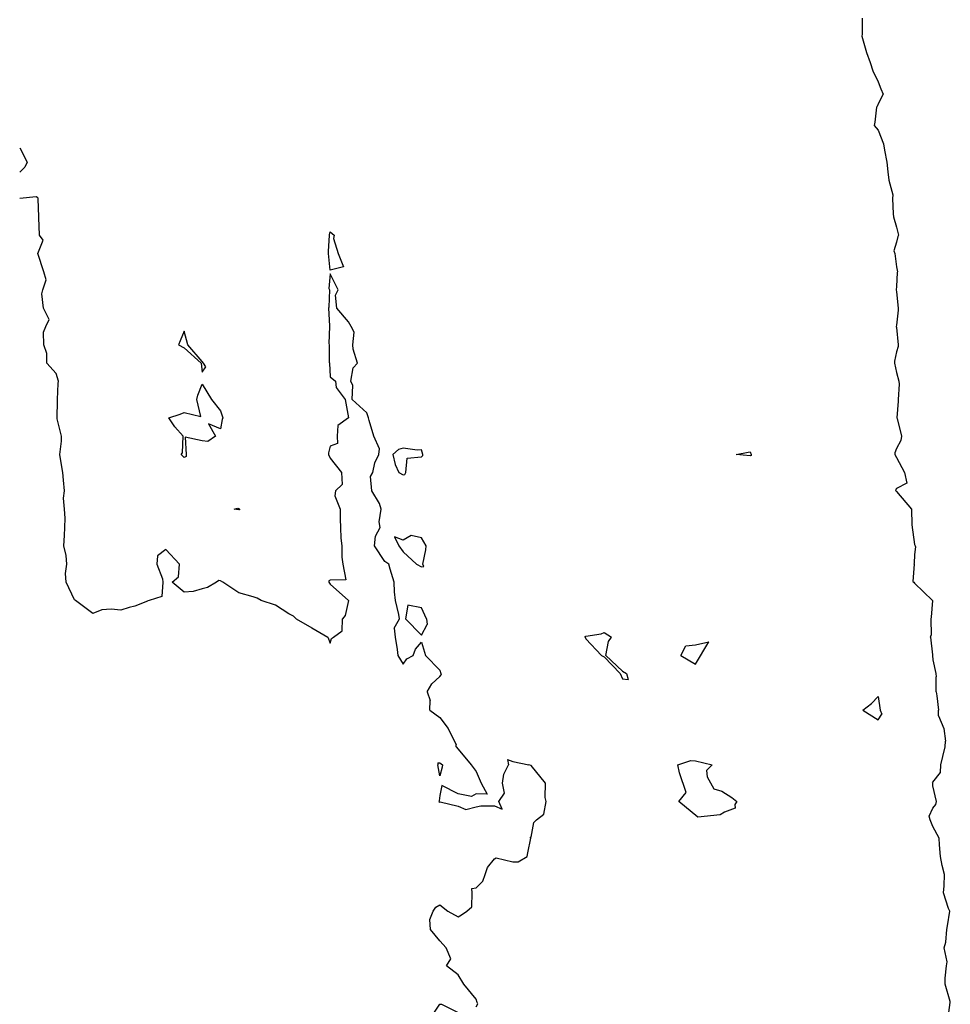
# Model space of a CAD drawing. Header units: inches. Extents: x 158323 to 160611, y 432808 to 437248.
# Tile 76 of 228: x 159224 to 159250, y 436833 to 436860. Entities that reach past the tile are written whole.
import ezdxf

# ---------------------------------------------------------------- set-up
doc = ezdxf.new("R2010")
doc.units = ezdxf.units.IN
doc.header["$MEASUREMENT"] = 0
doc.layers.add('Hoogtelijn-bestaand 5.00 M', color=7, linetype='Continuous', lineweight=15)
doc.layers.add('Hoogtelijn-bestaand 6.00 M', color=7, linetype='Continuous', lineweight=15)

msp = doc.modelspace()

# ---------------------------------------------------------------- linework, layer by layer
at = {"layer": 'Hoogtelijn-bestaand 5.00 M', "color": 252, "linetype": 'Continuous', "lineweight": 25}
for p, q in [((159249.192, 436843.75, 5), (159249.198, 436843.302, 5)), ((159249.181, 436843.25, 5), (159249.198, 436843.302, 5)), ((159249.181, 436843.25, 5), (159249.238, 436842.762, 5)), ((159249.238, 436842.762, 5), (159249.24, 436842.75, 5)), ((159249.24, 436842.75, 5), (159249.25, 436842.63, 5)), ((159249.25, 436842.63, 5), (159249.328, 436842.25, 5)), ((159249.328, 436842.25, 5), (159249.342, 436842.158, 5)), ((159249.336, 436841.75, 5), (159249.342, 436842.158, 5)), ((159249.336, 436841.75, 5), (159249.358, 436841.642, 5)), ((159249.358, 436841.642, 5), (159249.407, 436841.25, 5)), ((159249.407, 436841.093, 5), (159249.407, 436841.25, 5)), ((159249.407, 436841.093, 5), (159249.547, 436840.75, 5)), ((159249.547, 436840.75, 5), (159249.596, 436840.404, 5)), ((159249.589, 436840.25, 5), (159249.596, 436840.404, 5)), ((159249.52, 436839.98, 5), (159249.589, 436840.25, 5)), ((159249.463, 436839.75, 5), (159249.52, 436839.98, 5))]:
    msp.add_line(p, q, dxfattribs=at)
for points in [[(159247.313, 436860.187, 5), (159247.316, 436859.75, 5), (159247.306, 436859.694, 5), (159247.436, 436859.25, 5), (159247.53, 436858.97, 5), (159247.602, 436858.75, 5), (159247.75, 436858.445, 5), (159247.823, 436858.25, 5), (159247.89, 436858.11, 5), (159247.75, 436857.84, 5), (159247.727, 436857.773, 5), (159247.703, 436857.75, 5), (159247.658, 436857.342, 5), (159247.644, 436857.25, 5), (159247.75, 436857.124, 5), (159247.899, 436856.75, 5), (159247.924, 436856.576, 5), (159247.992, 436856.25, 5), (159248.018, 436855.982, 5), (159248.041, 436855.75, 5), (159248.149, 436855.351, 5), (159248.143, 436855.25, 5), (159248.164, 436854.836, 5), (159248.173, 436854.75, 5), (159248.25, 436854.471, 5), (159248.304, 436854.25, 5), (159248.292, 436854.208, 5), (159248.25, 436854.055, 5), (159248.176, 436853.824, 5), (159248.205, 436853.75, 5), (159248.25, 436853.383, 5), (159248.278, 436853.25, 5), (159248.276, 436853.224, 5), (159248.25, 436852.844, 5), (159248.244, 436852.756, 5), (159248.246, 436852.75, 5), (159248.25, 436852.696, 5), (159248.295, 436852.25, 5), (159248.299, 436852.201, 5), (159248.25, 436851.787, 5), (159248.247, 436851.753, 5), (159248.247, 436851.75, 5), (159248.25, 436851.719, 5), (159248.302, 436851.25, 5), (159248.301, 436851.199, 5), (159248.25, 436851.053, 5), (159248.195, 436850.805, 5), (159248.2, 436850.75, 5), (159248.25, 436850.489, 5), (159248.315, 436850.25, 5), (159248.326, 436850.174, 5), (159248.297, 436849.75, 5), (159248.298, 436849.703, 5), (159248.267, 436849.25, 5), (159248.268, 436849.232, 5), (159248.393, 436848.75, 5), (159248.373, 436848.628, 5), (159248.25, 436848.407, 5), (159248.212, 436848.288, 5), (159248.209, 436848.25, 5), (159248.25, 436848.167, 5), (159248.468, 436847.75, 5), (159248.539, 436847.461, 5), (159248.25, 436847.318, 5), (159248.222, 436847.278, 5), (159248.232, 436847.25, 5), (159248.25, 436847.231, 5), (159248.667, 436846.75, 5), (159248.677, 436846.323, 5), (159248.75, 436845.783, 5), (159248.766, 436845.75, 5), (159248.778, 436845.722, 5), (159248.75, 436845.512, 5), (159248.737, 436845.263, 5), (159248.731, 436845.256, 5), (159248.738, 436845.25, 5), (159248.702, 436844.774, 5), (159248.725, 436844.75, 5), (159248.75, 436844.726, 5), (159249.241, 436844.25, 5), (159249.204, 436843.796, 5), (159249.192, 436843.75, 5)], [(159249.664, 436832.836, 5), (159249.727, 436833.25, 5), (159249.722, 436833.278, 5), (159249.583, 436833.75, 5), (159249.587, 436833.913, 5), (159249.62, 436834.25, 5), (159249.639, 436834.361, 5), (159249.559, 436834.75, 5), (159249.6, 436834.901, 5), (159249.627, 436835.25, 5), (159249.653, 436835.347, 5), (159249.709, 436835.75, 5), (159249.674, 436835.826, 5), (159249.538, 436836.25, 5), (159249.561, 436836.439, 5), (159249.563, 436836.75, 5), (159249.504, 436836.996, 5), (159249.462, 436837.25, 5), (159249.435, 436837.565, 5), (159249.422, 436837.75, 5), (159249.25, 436838.064, 5), (159249.175, 436838.25, 5), (159249.146, 436838.354, 5), (159249.25, 436838.569, 5), (159249.327, 436838.673, 5), (159249.347, 436838.75, 5), (159249.25, 436839.184, 5), (159249.244, 436839.25, 5), (159249.242, 436839.258, 5), (159249.25, 436839.28, 5), (159249.458, 436839.542, 5), (159249.463, 436839.75, 5)]]:
    msp.add_polyline3d(points, dxfattribs=at)
at = {"layer": 'Hoogtelijn-bestaand 6.00 M', "color": 252, "linetype": 'Continuous', "lineweight": 25}
for p, q in [((159231.823, 436843.75, 6), (159232.25, 436843.5, 6)), ((159233.076, 436843.424, 6), (159233.083, 436843.75, 6)), ((159234.505, 436843.495, 6), (159234.647, 436843.75, 6)), ((159234.816, 436843.75, 6), (159235.25, 436843.299, 6)), ((159235.25, 436843.299, 6), (159235.402, 436843.598, 6)), ((159235.388, 436843.75, 6), (159235.402, 436843.598, 6)), ((159232.25, 436843.5, 6), (159232.69, 436843.25, 6)), ((159232.845, 436843.25, 6), (159233.076, 436843.424, 6)), ((159234.505, 436843.495, 6), (159234.53, 436843.25, 6)), ((159239.75, 436843.274, 6), (159240.164, 436843.336, 6)), ((159240.164, 436843.336, 6), (159240.25, 436843.379, 6)), ((159240.25, 436843.379, 6), (159240.455, 436843.25, 6)), ((159232.69, 436843.25, 6), (159232.75, 436843.083, 6)), ((159232.75, 436843.083, 6), (159232.79, 436843.21, 6)), ((159232.79, 436843.21, 6), (159232.845, 436843.25, 6)), ((159234.53, 436843.25, 6), (159234.587, 436842.913, 6)), ((159235.083, 436842.917, 6), (159235.25, 436843.111, 6)), ((159235.25, 436843.111, 6), (159235.364, 436842.75, 6)), ((159239.729, 436843.25, 6), (159239.733, 436843.267, 6)), ((159239.729, 436843.25, 6), (159239.75, 436843.199, 6)), ((159239.733, 436843.267, 6), (159239.75, 436843.274, 6)), ((159239.75, 436843.199, 6), (159240.177, 436842.75, 6)), ((159240.3, 436842.75, 6), (159240.369, 436843.131, 6)), ((159240.369, 436843.131, 6), (159240.455, 436843.25, 6)), ((159242.75, 436843.04, 6), (159243.12, 436843.12, 6)), ((159242.75, 436842.505, 6), (159243.12, 436843.12, 6)), ((159234.587, 436842.913, 6), (159234.602, 436842.75, 6)), ((159235.026, 436842.75, 6), (159235.083, 436842.917, 6)), ((159242.345, 436842.75, 6), (159242.49, 436843.01, 6)), ((159242.49, 436843.01, 6), (159242.75, 436843.04, 6)), ((159234.602, 436842.75, 6), (159234.75, 436842.508, 6)), ((159234.75, 436842.508, 6), (159234.845, 436842.655, 6)), ((159234.845, 436842.655, 6), (159235.026, 436842.75, 6)), ((159235.364, 436842.75, 6), (159235.75, 436842.343, 6)), ((159240.177, 436842.75, 6), (159240.25, 436842.709, 6)), ((159240.25, 436842.709, 6), (159240.693, 436842.25, 6)), ((159240.3, 436842.75, 6), (159240.75, 436842.32, 6)), ((159242.345, 436842.75, 6), (159242.75, 436842.505, 6)), ((159235.75, 436842.343, 6), (159235.781, 436842.25, 6)), ((159235.781, 436842.25, 6), (159235.784, 436842.216, 6)), ((159240.693, 436842.25, 6), (159240.75, 436842.112, 6)), ((159240.75, 436842.32, 6), (159240.866, 436842.25, 6)), ((159240.866, 436842.25, 6), (159240.909, 436842.091, 6)), ((159235.408, 436841.75, 6), (159235.533, 436841.967, 6)), ((159235.533, 436841.967, 6), (159235.75, 436842.169, 6)), ((159235.75, 436842.169, 6), (159235.784, 436842.216, 6)), ((159240.75, 436842.112, 6), (159240.909, 436842.091, 6)), ((159235.408, 436841.75, 6), (159235.485, 436841.515, 6)), ((159235.474, 436841.25, 6), (159235.485, 436841.515, 6)), ((159247.329, 436841.25, 6), (159247.567, 436841.433, 6)), ((159247.567, 436841.433, 6), (159247.75, 436841.625, 6)), ((159247.75, 436841.625, 6), (159247.805, 436841.25, 6)), ((159235.474, 436841.25, 6), (159235.75, 436841.054, 6)), ((159247.329, 436841.25, 6), (159247.75, 436840.986, 6)), ((159247.805, 436841.25, 6), (159247.856, 436841.144, 6)), ((159235.75, 436841.054, 6), (159235.976, 436840.75, 6)), ((159247.75, 436840.986, 6), (159247.856, 436841.144, 6)), ((159235.976, 436840.75, 6), (159236.197, 436840.303, 6)), ((159236.197, 436840.25, 6), (159236.197, 436840.303, 6)), ((159236.197, 436840.25, 6), (159236.25, 436840.182, 6)), ((159236.25, 436840.182, 6), (159236.614, 436839.75, 6)), ((159235.695, 436839.805, 6), (159235.75, 436839.812, 6)), ((159235.75, 436839.812, 6), (159235.829, 436839.75, 6)), ((159237.602, 436839.898, 6), (159237.628, 436839.75, 6)), ((159237.602, 436839.898, 6), (159237.75, 436839.85, 6)), ((159237.75, 436839.85, 6), (159238.192, 436839.75, 6)), ((159242.271, 436839.75, 6), (159242.626, 436839.874, 6)), ((159242.626, 436839.874, 6), (159242.75, 436839.862, 6)), ((159242.75, 436839.862, 6), (159243.206, 436839.75, 6)), ((159235.695, 436839.805, 6), (159235.698, 436839.75, 6))]:
    msp.add_line(p, q, dxfattribs=at)
for points in [[(159224.25, 436856.643, 6), (159224.454, 436856.25, 6), (159224.391, 436856.109, 6), (159224.25, 436855.975, 6)], [(159231.823, 436843.75, 6), (159231.75, 436843.826, 6), (159231.619, 436843.882, 6), (159231.25, 436844.127, 6), (159230.861, 436844.25, 6), (159230.75, 436844.312, 6), (159230.645, 436844.355, 6), (159230.25, 436844.461, 6), (159229.809, 436844.75, 6), (159229.75, 436844.79, 6), (159229.7, 436844.8, 6), (159229.639, 436844.75, 6), (159229.39, 436844.61, 6), (159229.25, 436844.575, 6), (159229, 436844.5, 6), (159228.75, 436844.479, 6), (159228.425, 436844.75, 6), (159228.602, 436844.898, 6), (159228.628, 436845.25, 6), (159228.25, 436845.648, 6), (159228.026, 436845.475, 6), (159228.004, 436845.25, 6), (159228.16, 436844.84, 6), (159228.169, 436844.75, 6), (159228.141, 436844.359, 6), (159227.795, 436844.25, 6), (159227.76, 436844.24, 6), (159227.75, 436844.237, 6), (159227.402, 436844.098, 6), (159227.25, 436844.061, 6), (159227.017, 436843.983, 6), (159226.75, 436844.011, 6), (159226.503, 436843.997, 6), (159226.25, 436843.897, 6), (159225.776, 436844.25, 6), (159225.75, 436844.266, 6), (159225.523, 436844.75, 6), (159225.506, 436844.994, 6), (159225.542, 436845.25, 6), (159225.521, 436845.48, 6), (159225.46, 436845.75, 6), (159225.474, 436846.026, 6), (159225.49, 436846.25, 6), (159225.496, 436846.504, 6), (159225.478, 436846.75, 6), (159225.452, 436847.049, 6), (159225.473, 436847.25, 6), (159225.452, 436847.548, 6), (159225.428, 436847.75, 6), (159225.37, 436848.13, 6), (159225.347, 436848.25, 6), (159225.391, 436848.609, 6), (159225.394, 436848.75, 6), (159225.275, 436849.225, 6), (159225.275, 436849.25, 6), (159225.289, 436849.711, 6), (159225.285, 436849.75, 6), (159225.308, 436850.192, 6), (159225.312, 436850.25, 6), (159225.25, 436850.462, 6), (159224.993, 436850.75, 6), (159224.993, 436851.007, 6), (159224.914, 436851.25, 6), (159224.901, 436851.599, 6), (159224.966, 436851.75, 6), (159225.055, 436851.945, 6), (159224.906, 436852.25, 6), (159224.857, 436852.643, 6), (159224.887, 436852.75, 6), (159224.971, 436853.029, 6), (159224.913, 436853.25, 6), (159224.75, 436853.75, 6), (159224.89, 436854.11, 6), (159224.795, 436854.25, 6), (159224.77, 436854.73, 6), (159224.771, 436854.75, 6), (159224.755, 436855.246, 6), (159224.755, 436855.25, 6), (159224.75, 436855.267, 6), (159224.7, 436855.3, 6), (159224.25, 436855.25, 6)], [(159234.647, 436843.75, 6), (159234.629, 436843.871, 6), (159234.539, 436844.25, 6), (159234.515, 436844.485, 6), (159234.5, 436844.75, 6), (159234.39, 436845.11, 6), (159234.356, 436845.25, 6), (159234.25, 436845.323, 6), (159233.961, 436845.75, 6), (159233.99, 436846.01, 6), (159234.115, 436846.25, 6), (159234.094, 436846.406, 6), (159234.148, 436846.75, 6), (159234.096, 436846.904, 6), (159233.891, 436847.25, 6), (159233.854, 436847.646, 6), (159233.917, 436847.75, 6), (159233.977, 436848.023, 6), (159234.083, 436848.25, 6), (159234.099, 436848.401, 6), (159233.945, 436848.75, 6), (159233.821, 436849.179, 6), (159233.795, 436849.25, 6), (159233.75, 436849.386, 6), (159233.35, 436849.75, 6), (159233.369, 436850.131, 6), (159233.314, 436850.25, 6), (159233.38, 436850.62, 6), (159233.5, 436850.75, 6), (159233.375, 436851.125, 6), (159233.368, 436851.25, 6), (159233.408, 436851.592, 6), (159233.321, 436851.75, 6), (159233.25, 436851.88, 6), (159232.935, 436852.25, 6), (159232.896, 436852.604, 6), (159232.969, 436852.75, 6), (159232.75, 436853.188, 6), (159232.714, 436852.786, 6), (159232.727, 436852.75, 6), (159232.717, 436852.283, 6), (159232.703, 436852.25, 6), (159232.73, 436851.77, 6), (159232.733, 436851.75, 6), (159232.717, 436851.283, 6), (159232.718, 436851.25, 6), (159232.726, 436850.774, 6), (159232.728, 436850.75, 6), (159232.75, 436850.375, 6), (159232.893, 436850.25, 6), (159232.917, 436850.083, 6), (159233.163, 436849.75, 6), (159233.25, 436849.25, 6), (159232.957, 436849.043, 6), (159232.942, 436848.75, 6), (159232.953, 436848.547, 6), (159232.75, 436848.472, 6), (159232.707, 436848.293, 6), (159232.701, 436848.25, 6), (159232.75, 436848.146, 6), (159233.057, 436847.75, 6), (159233.079, 436847.422, 6), (159232.897, 436847.25, 6), (159232.882, 436847.119, 6), (159233.024, 436846.75, 6), (159233.02, 436846.48, 6), (159233.037, 436846.25, 6), (159233.041, 436845.959, 6), (159233.066, 436845.75, 6), (159233.066, 436845.434, 6), (159233.094, 436845.25, 6), (159233.18, 436844.82, 6), (159232.75, 436844.807, 6), (159232.713, 436844.787, 6), (159232.711, 436844.75, 6), (159232.75, 436844.699, 6), (159233.25, 436844.25, 6), (159233.157, 436843.843, 6), (159233.083, 436843.75, 6)], [(159235.388, 436843.75, 6), (159235.25, 436844.049, 6), (159234.879, 436844.121, 6), (159234.816, 436843.75, 6)], [(159236.75, 436833.133, 6), (159236.789, 436833.211, 6), (159236.775, 436833.25, 6), (159236.75, 436833.342, 6), (159236.413, 436833.75, 6), (159236.25, 436834.009, 6), (159235.932, 436834.25, 6), (159236.05, 436834.45, 6), (159235.925, 436834.75, 6), (159235.75, 436834.941, 6), (159235.492, 436835.25, 6), (159235.48, 436835.52, 6), (159235.565, 436835.75, 6), (159235.638, 436835.862, 6), (159235.75, 436835.92, 6), (159235.974, 436835.75, 6), (159236.25, 436835.598, 6), (159236.346, 436835.654, 6), (159236.494, 436835.75, 6), (159236.63, 436835.87, 6), (159236.639, 436836.25, 6), (159236.627, 436836.373, 6), (159236.75, 436836.385, 6), (159236.929, 436836.571, 6), (159236.989, 436836.75, 6), (159237.057, 436836.943, 6), (159237.25, 436837.184, 6), (159237.291, 436837.209, 6), (159237.75, 436837.1, 6), (159237.897, 436837.103, 6), (159238.141, 436837.25, 6), (159238.158, 436837.342, 6), (159238.241, 436837.75, 6), (159238.225, 436837.775, 6), (159238.25, 436837.771, 6), (159238.324, 436838.176, 6), (159238.399, 436838.25, 6), (159238.598, 436838.402, 6), (159238.663, 436838.75, 6), (159238.637, 436838.863, 6), (159238.641, 436839.25, 6), (159238.25, 436839.734, 6), (159238.192, 436839.75, 6)], [(159235.829, 436839.75, 6), (159235.814, 436839.686, 6), (159235.75, 436839.45, 6), (159235.698, 436839.75, 6)], [(159236.614, 436839.75, 6), (159236.75, 436839.568, 6), (159236.886, 436839.25, 6), (159237.05, 436838.95, 6), (159236.75, 436838.958, 6), (159236.616, 436838.884, 6), (159236.25, 436838.957, 6), (159235.811, 436839.19, 6), (159235.75, 436838.917, 6), (159235.734, 436838.766, 6), (159235.723, 436838.75, 6), (159235.75, 436838.734, 6), (159235.761, 436838.739, 6), (159236.25, 436838.627, 6), (159236.466, 436838.534, 6), (159236.75, 436838.609, 6), (159236.871, 436838.629, 6), (159237.25, 436838.635, 6), (159237.462, 436838.538, 6), (159237.363, 436838.75, 6), (159237.519, 436838.981, 6), (159237.471, 436839.25, 6), (159237.5, 436839.5, 6), (159237.628, 436839.75, 6)], [(159243.206, 436839.75, 6), (159243.049, 436839.6, 6), (159243.072, 436839.428, 6), (159243.25, 436839.101, 6), (159243.47, 436839.03, 6), (159243.75, 436838.865, 6), (159243.88, 436838.75, 6), (159243.831, 436838.669, 6), (159243.841, 436838.568, 6), (159243.542, 436838.458, 6), (159243.43, 436838.389, 6), (159242.818, 436838.318, 6), (159242.297, 436838.75, 6), (159242.5, 436839, 6), (159242.315, 436839.532, 6), (159242.271, 436839.75, 6)], [(159235.567, 436832.933, 6), (159235.75, 436833.208, 6), (159235.795, 436833.205, 6), (159236.25, 436832.977, 6)]]:
    msp.add_polyline3d(points, dxfattribs=at)
for points in [[(159232.702, 436853.798, 6), (159232.736, 436854.25, 6), (159232.733, 436854.267, 6), (159232.75, 436854.344, 6), (159232.857, 436854.25, 6), (159232.838, 436854.162, 6), (159232.97, 436853.75, 6), (159233.117, 436853.383, 6), (159232.75, 436853.292, 6), (159232.705, 436853.75, 6)], [(159228.6, 436851.25, 6), (159228.75, 436851.167, 6), (159229.219, 436850.75, 6), (159229.25, 436850.5, 6), (159229.35, 436850.65, 6), (159229.283, 436850.75, 6), (159229.25, 436850.792, 6), (159228.857, 436851.25, 6), (159228.75, 436851.625, 6), (159228.643, 436851.357, 6)], [(159228.333, 436849.25, 6), (159228.646, 436849.354, 6), (159228.75, 436849.397, 6), (159229.211, 436849.289, 6), (159229.103, 436849.75, 6), (159229.131, 436849.869, 6), (159229.25, 436850.167, 6), (159229.5, 436849.75, 6), (159229.75, 436849.438, 6), (159229.812, 436849.25, 6), (159229.794, 436849.206, 6), (159229.75, 436848.95, 6), (159229.417, 436849.083, 6), (159229.607, 436848.75, 6), (159229.397, 436848.603, 6), (159229.25, 436848.619, 6), (159228.783, 436848.717, 6), (159228.812, 436848.25, 6), (159228.812, 436848.188, 6), (159228.75, 436848.167, 6), (159228.667, 436848.25, 6), (159228.706, 436848.294, 6), (159228.727, 436848.75, 6), (159228.5, 436849, 6)], [(159234.468, 436848.25, 6), (159234.528, 436847.972, 6), (159234.625, 436847.75, 6), (159234.75, 436847.69, 6), (159234.798, 436847.703, 6), (159234.82, 436847.75, 6), (159234.855, 436848.145, 6), (159235.25, 436848.18, 6), (159235.285, 436848.215, 6), (159235.286, 436848.25, 6), (159235.25, 436848.371, 6), (159235.132, 436848.368, 6), (159234.75, 436848.417, 6), (159234.617, 436848.383, 6)], [(159243.865, 436848.25, 6), (159244.191, 436848.309, 6), (159244.25, 436848.318, 6), (159244.276, 436848.25, 6), (159244.277, 436848.223, 6), (159244.25, 436848.21, 6)], [(159230.125, 436846.75, 6), (159230.219, 436846.781, 6), (159230.25, 436846.771, 6), (159230.265, 436846.75, 6), (159230.265, 436846.735, 6), (159230.25, 436846.732, 6)], [(159234.509, 436845.991, 6), (159234.63, 436845.75, 6), (159234.75, 436845.583, 6), (159235.111, 436845.25, 6), (159235.25, 436845.174, 6), (159235.317, 436845.183, 6), (159235.286, 436845.25, 6), (159235.365, 436845.636, 6), (159235.381, 436845.75, 6), (159235.25, 436845.969, 6), (159234.966, 436846.034, 6), (159234.75, 436845.905, 6)]]:
    msp.add_polyline3d(points, close=True, dxfattribs=at)

doc.saveas('drawing.dxf')
